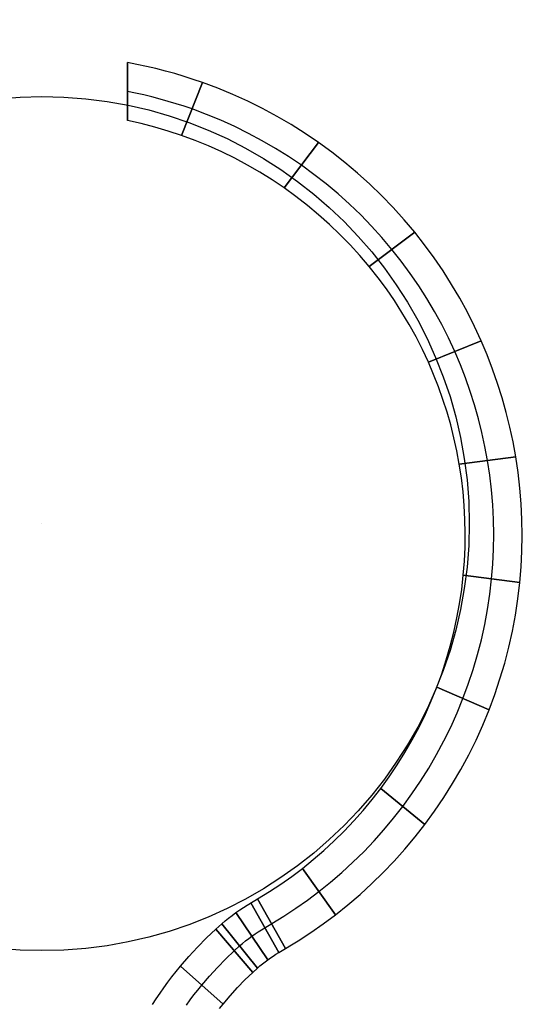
# Model space of a CAD drawing. Extents: x -1664 to 328, y -328 to 327.
# Tile 11 of 15: x -1 to 17, y -17 to 18. Entities that reach past the tile are written whole.
import ezdxf

# ---------------------------------------------------------------- set-up
doc = ezdxf.new("R2010")
doc.units = 0
for name, color, linetype in [('CORDONCINO_LAMP', 155, 'CONTINUOUS'), ('LEGNO_LAMP', 135, 'CONTINUOUS'), ('LINEA_SCHEINALE', 96, 'CONTINUOUS'), ('MARMO', 254, 'CONTINUOUS'), ('PAGLIA', 15, 'CONTINUOUS'), ('TESSUTO_LAMPADA', 27, 'CONTINUOUS')]:
    doc.layers.add(name, color=color, linetype=linetype)

msp = doc.modelspace()

# ---------------------------------------------------------------- linework, layer by layer
at = {"layer": 'CORDONCINO_LAMP'}
for centre, radius in [((0, 0, 1705.979), 327.5), ((0, 0, 1560.979), 327.5), ((0, 0, 1560.979), 325), ((0, 0, 1705.979), 325), ((0, 0, 1708.479), 325), ((0, 0, 1703.479), 325), ((0, 0, 1563.479), 325), ((0, 0, 1558.479), 325), ((0, 0, 1705.979), 322.5), ((0, 0, 1560.979), 322.5), ((0, 0, 1930.979), 107.5), ((0, 0, 1930.979), 105), ((0, 0, 1933.479), 105), ((0, 0, 1928.479), 105), ((0, 0, 1930.979), 102.5), ((0, 0, 1820.979), 77.5), ((0, 0, 1820.979), 75), ((0, 0, 1823.479), 75), ((0, 0, 1818.479), 75), ((0, 0, 1820.979), 72.5)]:
    msp.add_circle(centre, radius, dxfattribs=at)
at = {"layer": 'LEGNO_LAMP'}
for p, q in [((0, 0, 1700.979), (0, 0, 200.979)), ((15, 0, 200.979), (15, 0, 1700.979))]:
    msp.add_line(p, q, dxfattribs=at)
for centre in [(0, 0, 200.979), (0, 0, 1700.979)]:
    msp.add_circle(centre, 15, dxfattribs=at)
at = {"layer": 'LINEA_SCHEINALE'}
for p, q in [((3.335, 16.128, 1086), (3, 16.192, 1086)), ((3.335, 16.128, 1094), (3, 16.192, 1094)), ((3, 16.192, 1094), (3, 16.192, 1086)), ((3, 16.192, 1086), (3, 14.157, 1086)), ((3, 14.157, 1094), (3, 16.192, 1094)), ((3.335, 16.128, 1090), (3, 16.192, 1090)), ((3.669, 16.057, 1086), (3.335, 16.128, 1086)), ((3.669, 16.057, 1094), (3.335, 16.128, 1094)), ((3.669, 16.057, 1090), (3.335, 16.128, 1090)), ((4.001, 15.98, 1086), (3.669, 16.057, 1086)), ((4.001, 15.98, 1094), (3.669, 16.057, 1094)), ((4.001, 15.98, 1090), (3.669, 16.057, 1090)), ((4.331, 15.895, 1086), (4.001, 15.98, 1086)), ((4.331, 15.895, 1094), (4.001, 15.98, 1094)), ((4.331, 15.895, 1090), (4.001, 15.98, 1090)), ((4.66, 15.804, 1086), (4.331, 15.895, 1086)), ((4.66, 15.804, 1094), (4.331, 15.895, 1094)), ((4.66, 15.804, 1090), (4.331, 15.895, 1090)), ((4.987, 15.707, 1086), (4.66, 15.804, 1086)), ((4.987, 15.707, 1094), (4.66, 15.804, 1094)), ((4.987, 15.707, 1090), (4.66, 15.804, 1090)), ((5.311, 15.603, 1086), (4.987, 15.707, 1086)), ((5.311, 15.603, 1094), (4.987, 15.707, 1094)), ((5.311, 15.603, 1090), (4.987, 15.707, 1090)), ((5.634, 15.492, 1086), (5.311, 15.603, 1086)), ((5.634, 15.492, 1094), (5.311, 15.603, 1094)), ((5.634, 15.492, 1090), (5.311, 15.603, 1090)), ((3, 15.5, 1094), (3, 15.5, 1086)), ((5.634, 15.492, 1086), (4.901, 13.631, 1086)), ((4.901, 13.631, 1094), (5.634, 15.492, 1094)), ((6.173, 15.29, 1086), (5.634, 15.492, 1086)), ((6.173, 15.29, 1094), (5.634, 15.492, 1094)), ((6.173, 15.29, 1090), (5.634, 15.492, 1090)), ((5.634, 15.492, 1094), (5.634, 15.492, 1086)), ((6.705, 15.07, 1086), (6.173, 15.29, 1086)), ((6.705, 15.07, 1094), (6.173, 15.29, 1094)), ((6.705, 15.07, 1090), (6.173, 15.29, 1090)), ((3.288, 15.117, 1086), (3, 15.175, 1086)), ((3.288, 15.117, 1094), (3, 15.175, 1094)), ((3.575, 15.054, 1086), (3.288, 15.117, 1086)), ((3.575, 15.054, 1094), (3.288, 15.117, 1094)), ((3.861, 14.985, 1086), (3.575, 15.054, 1086)), ((3.861, 14.985, 1094), (3.575, 15.054, 1094)), ((4.145, 14.911, 1086), (3.861, 14.985, 1086)), ((4.145, 14.911, 1094), (3.861, 14.985, 1094)), ((4.428, 14.831, 1086), (4.145, 14.911, 1086)), ((4.428, 14.831, 1094), (4.145, 14.911, 1094)), ((7.229, 14.832, 1086), (6.705, 15.07, 1086)), ((7.229, 14.832, 1094), (6.705, 15.07, 1094)), ((7.229, 14.832, 1090), (6.705, 15.07, 1090)), ((4.709, 14.747, 1086), (4.428, 14.831, 1086)), ((4.709, 14.747, 1094), (4.428, 14.831, 1094)), ((4.989, 14.657, 1086), (4.709, 14.747, 1086)), ((4.989, 14.657, 1094), (4.709, 14.747, 1094)), ((5.267, 14.562, 1086), (4.989, 14.657, 1086)), ((5.267, 14.562, 1094), (4.989, 14.657, 1094)), ((5.775, 14.373, 1086), (5.267, 14.562, 1086)), ((5.775, 14.373, 1094), (5.267, 14.562, 1094)), ((7.745, 14.577, 1086), (7.229, 14.832, 1086)), ((7.745, 14.577, 1094), (7.229, 14.832, 1094)), ((7.745, 14.577, 1090), (7.229, 14.832, 1090)), ((8.252, 14.303, 1086), (7.745, 14.577, 1086)), ((8.252, 14.303, 1094), (7.745, 14.577, 1094)), ((8.252, 14.303, 1090), (7.745, 14.577, 1090)), ((6.276, 14.167, 1086), (5.775, 14.373, 1086)), ((6.276, 14.167, 1094), (5.775, 14.373, 1094)), ((8.749, 14.013, 1086), (8.252, 14.303, 1086)), ((8.749, 14.013, 1094), (8.252, 14.303, 1094)), ((8.749, 14.013, 1090), (8.252, 14.303, 1090)), ((3.481, 14.049, 1086), (3, 14.157, 1086)), ((3.481, 14.049, 1094), (3, 14.157, 1094)), ((3, 14.157, 1086), (3, 14.157, 1094)), ((3.481, 14.049, 1090), (3, 14.157, 1090)), ((3.959, 13.925, 1086), (3.481, 14.049, 1086)), ((3.959, 13.925, 1094), (3.481, 14.049, 1094)), ((3.959, 13.925, 1090), (3.481, 14.049, 1090)), ((4.432, 13.786, 1086), (3.959, 13.925, 1086)), ((4.432, 13.786, 1094), (3.959, 13.925, 1094)), ((4.432, 13.786, 1090), (3.959, 13.925, 1090)), ((6.769, 13.944, 1086), (6.276, 14.167, 1086)), ((6.769, 13.944, 1094), (6.276, 14.167, 1094)), ((7.255, 13.705, 1086), (6.769, 13.944, 1086)), ((7.255, 13.705, 1094), (6.769, 13.944, 1094)), ((9.236, 13.706, 1086), (8.749, 14.013, 1086)), ((9.236, 13.706, 1094), (8.749, 14.013, 1094)), ((9.236, 13.706, 1090), (8.749, 14.013, 1090)), ((4.901, 13.631, 1086), (4.432, 13.786, 1086)), ((4.901, 13.631, 1094), (4.432, 13.786, 1094)), ((4.901, 13.631, 1090), (4.432, 13.786, 1090)), ((5.377, 13.456, 1086), (4.901, 13.631, 1086)), ((5.377, 13.456, 1094), (4.901, 13.631, 1094)), ((5.377, 13.456, 1090), (4.901, 13.631, 1090)), ((4.901, 13.631, 1086), (4.901, 13.631, 1094)), ((7.732, 13.449, 1086), (7.255, 13.705, 1086)), ((7.732, 13.449, 1094), (7.255, 13.705, 1094)), ((9.712, 13.383, 1086), (9.236, 13.706, 1086)), ((9.712, 13.383, 1094), (9.236, 13.706, 1094)), ((9.712, 13.383, 1090), (9.236, 13.706, 1090)), ((5.847, 13.264, 1086), (5.377, 13.456, 1086)), ((5.847, 13.264, 1094), (5.377, 13.456, 1094)), ((5.847, 13.264, 1090), (5.377, 13.456, 1090)), ((6.31, 13.056, 1086), (5.847, 13.264, 1086)), ((6.31, 13.056, 1094), (5.847, 13.264, 1094)), ((6.31, 13.056, 1090), (5.847, 13.264, 1090)), ((8.201, 13.177, 1086), (7.732, 13.449, 1086)), ((8.201, 13.177, 1094), (7.732, 13.449, 1094)), ((8.659, 12.889, 1086), (8.201, 13.177, 1086)), ((8.659, 12.889, 1094), (8.201, 13.177, 1094)), ((9.712, 13.383, 1086), (8.504, 11.789, 1086)), ((8.504, 11.789, 1094), (9.712, 13.383, 1094)), ((10.179, 13.041, 1086), (9.712, 13.383, 1086)), ((10.179, 13.041, 1094), (9.712, 13.383, 1094)), ((10.179, 13.041, 1090), (9.712, 13.383, 1090)), ((9.712, 13.383, 1094), (9.712, 13.383, 1086)), ((6.765, 12.833, 1086), (6.31, 13.056, 1086)), ((6.765, 12.833, 1094), (6.31, 13.056, 1094)), ((6.765, 12.833, 1090), (6.31, 13.056, 1090)), ((7.213, 12.594, 1086), (6.765, 12.833, 1086)), ((7.213, 12.594, 1094), (6.765, 12.833, 1094)), ((7.213, 12.594, 1090), (6.765, 12.833, 1090)), ((9.108, 12.586, 1086), (8.659, 12.889, 1086)), ((9.108, 12.586, 1094), (8.659, 12.889, 1094)), ((10.635, 12.684, 1086), (10.179, 13.041, 1086)), ((10.635, 12.684, 1094), (10.179, 13.041, 1094)), ((10.635, 12.684, 1090), (10.179, 13.041, 1090)), ((7.652, 12.341, 1086), (7.213, 12.594, 1086)), ((7.652, 12.341, 1094), (7.213, 12.594, 1094)), ((7.652, 12.341, 1090), (7.213, 12.594, 1090)), ((9.548, 12.265, 1086), (9.108, 12.586, 1086)), ((9.548, 12.265, 1094), (9.108, 12.586, 1094)), ((11.077, 12.311, 1086), (10.635, 12.684, 1086)), ((11.077, 12.311, 1094), (10.635, 12.684, 1094)), ((11.077, 12.311, 1090), (10.635, 12.684, 1090)), ((8.083, 12.072, 1086), (7.652, 12.341, 1086)), ((8.083, 12.072, 1094), (7.652, 12.341, 1094)), ((8.083, 12.072, 1090), (7.652, 12.341, 1090)), ((9.977, 11.93, 1086), (9.548, 12.265, 1086)), ((9.977, 11.93, 1094), (9.548, 12.265, 1094)), ((11.507, 11.923, 1086), (11.077, 12.311, 1086)), ((11.507, 11.923, 1094), (11.077, 12.311, 1094)), ((11.507, 11.923, 1090), (11.077, 12.311, 1090)), ((8.504, 11.789, 1086), (8.083, 12.072, 1086)), ((8.504, 11.789, 1094), (8.083, 12.072, 1094)), ((8.504, 11.789, 1090), (8.083, 12.072, 1090)), ((8.917, 11.49, 1086), (8.504, 11.789, 1086)), ((8.917, 11.49, 1094), (8.504, 11.789, 1094)), ((8.917, 11.49, 1090), (8.504, 11.789, 1090)), ((8.504, 11.789, 1086), (8.504, 11.789, 1094)), ((10.395, 11.58, 1086), (9.977, 11.93, 1086)), ((10.395, 11.58, 1094), (9.977, 11.93, 1094)), ((11.923, 11.521, 1086), (11.507, 11.923, 1086)), ((11.923, 11.521, 1094), (11.507, 11.923, 1094)), ((11.923, 11.521, 1090), (11.507, 11.923, 1090)), ((9.32, 11.176, 1086), (8.917, 11.49, 1086)), ((9.32, 11.176, 1094), (8.917, 11.49, 1094)), ((9.32, 11.176, 1090), (8.917, 11.49, 1090)), ((10.8, 11.216, 1086), (10.395, 11.58, 1086)), ((10.8, 11.216, 1094), (10.395, 11.58, 1094)), ((12.326, 11.104, 1086), (11.923, 11.521, 1086)), ((12.326, 11.104, 1094), (11.923, 11.521, 1094)), ((12.326, 11.104, 1090), (11.923, 11.521, 1090)), ((9.712, 10.85, 1086), (9.32, 11.176, 1086)), ((9.712, 10.85, 1094), (9.32, 11.176, 1094)), ((9.712, 10.85, 1090), (9.32, 11.176, 1090)), ((11.192, 10.839, 1086), (10.8, 11.216, 1086)), ((11.192, 10.839, 1094), (10.8, 11.216, 1094)), ((12.713, 10.674, 1086), (12.326, 11.104, 1086)), ((12.713, 10.674, 1094), (12.326, 11.104, 1094)), ((12.713, 10.674, 1090), (12.326, 11.104, 1090)), ((10.092, 10.509, 1086), (9.712, 10.85, 1086)), ((10.092, 10.509, 1094), (9.712, 10.85, 1094)), ((10.092, 10.509, 1090), (9.712, 10.85, 1090)), ((11.571, 10.448, 1086), (11.192, 10.839, 1086)), ((11.571, 10.448, 1094), (11.192, 10.839, 1094)), ((10.461, 10.157, 1086), (10.092, 10.509, 1086)), ((10.461, 10.157, 1094), (10.092, 10.509, 1094)), ((10.461, 10.157, 1090), (10.092, 10.509, 1090)), ((11.937, 10.044, 1086), (11.571, 10.448, 1086)), ((11.937, 10.044, 1094), (11.571, 10.448, 1094)), ((13.086, 10.231, 1086), (12.713, 10.674, 1086)), ((13.086, 10.231, 1094), (12.713, 10.674, 1094)), ((13.086, 10.231, 1090), (12.713, 10.674, 1090)), ((10.817, 9.791, 1086), (10.461, 10.157, 1086)), ((10.817, 9.791, 1094), (10.461, 10.157, 1094)), ((10.817, 9.791, 1090), (10.461, 10.157, 1090)), ((13.086, 10.231, 1086), (11.491, 9.025, 1086)), ((11.491, 9.025, 1094), (13.086, 10.231, 1094)), ((12.288, 9.628, 1086), (11.937, 10.044, 1086)), ((12.288, 9.628, 1094), (11.937, 10.044, 1094)), ((13.432, 9.79, 1086), (13.086, 10.231, 1086)), ((13.432, 9.79, 1094), (13.086, 10.231, 1094)), ((13.432, 9.79, 1090), (13.086, 10.231, 1090)), ((13.086, 10.231, 1094), (13.086, 10.231, 1086)), ((11.16, 9.414, 1086), (10.817, 9.791, 1086)), ((11.16, 9.414, 1094), (10.817, 9.791, 1094)), ((11.16, 9.414, 1090), (10.817, 9.791, 1090)), ((13.764, 9.337, 1086), (13.432, 9.79, 1086)), ((13.764, 9.337, 1094), (13.432, 9.79, 1094)), ((13.764, 9.337, 1090), (13.432, 9.79, 1090)), ((11.491, 9.025, 1086), (11.16, 9.414, 1086)), ((11.491, 9.025, 1094), (11.16, 9.414, 1094)), ((11.491, 9.025, 1090), (11.16, 9.414, 1090)), ((12.615, 9.214, 1086), (12.288, 9.628, 1086)), ((12.615, 9.214, 1094), (12.288, 9.628, 1094)), ((11.798, 8.637, 1086), (11.491, 9.025, 1086)), ((11.798, 8.637, 1094), (11.491, 9.025, 1094)), ((11.798, 8.637, 1090), (11.491, 9.025, 1090)), ((11.491, 9.025, 1086), (11.491, 9.025, 1094)), ((12.928, 8.788, 1086), (12.615, 9.214, 1086)), ((12.928, 8.788, 1094), (12.615, 9.214, 1094)), ((14.08, 8.874, 1086), (13.764, 9.337, 1086)), ((14.08, 8.874, 1094), (13.764, 9.337, 1094)), ((14.08, 8.874, 1090), (13.764, 9.337, 1090)), ((13.226, 8.353, 1086), (12.928, 8.788, 1086)), ((13.226, 8.353, 1094), (12.928, 8.788, 1094)), ((14.381, 8.4, 1086), (14.08, 8.874, 1086)), ((14.381, 8.4, 1094), (14.08, 8.874, 1094)), ((14.381, 8.4, 1090), (14.08, 8.874, 1090)), ((12.092, 8.24, 1086), (11.798, 8.637, 1086)), ((12.092, 8.24, 1094), (11.798, 8.637, 1094)), ((12.092, 8.24, 1090), (11.798, 8.637, 1090)), ((13.51, 7.908, 1086), (13.226, 8.353, 1086)), ((13.51, 7.908, 1094), (13.226, 8.353, 1094)), ((14.665, 7.917, 1086), (14.381, 8.4, 1086)), ((14.665, 7.917, 1094), (14.381, 8.4, 1094)), ((14.665, 7.917, 1090), (14.381, 8.4, 1090)), ((12.372, 7.832, 1086), (12.092, 8.24, 1086)), ((12.372, 7.832, 1094), (12.092, 8.24, 1094)), ((12.372, 7.832, 1090), (12.092, 8.24, 1090)), ((12.639, 7.416, 1086), (12.372, 7.832, 1086)), ((12.639, 7.416, 1094), (12.372, 7.832, 1094)), ((12.639, 7.416, 1090), (12.372, 7.832, 1090)), ((13.779, 7.454, 1086), (13.51, 7.908, 1086)), ((13.779, 7.454, 1094), (13.51, 7.908, 1094)), ((14.934, 7.424, 1086), (14.665, 7.917, 1086)), ((14.934, 7.424, 1094), (14.665, 7.917, 1094)), ((14.934, 7.424, 1090), (14.665, 7.917, 1090)), ((12.892, 6.991, 1086), (12.639, 7.416, 1086)), ((12.892, 6.991, 1094), (12.639, 7.416, 1094)), ((12.892, 6.991, 1090), (12.639, 7.416, 1090)), ((14.033, 6.991, 1086), (13.779, 7.454, 1086)), ((14.033, 6.991, 1094), (13.779, 7.454, 1094)), ((15.186, 6.923, 1086), (14.934, 7.424, 1086)), ((15.186, 6.923, 1094), (14.934, 7.424, 1094)), ((15.186, 6.923, 1090), (14.934, 7.424, 1090)), ((13.131, 6.558, 1086), (12.892, 6.991, 1086)), ((13.131, 6.558, 1094), (12.892, 6.991, 1094)), ((13.131, 6.558, 1090), (12.892, 6.991, 1090)), ((14.271, 6.52, 1086), (14.033, 6.991, 1086)), ((14.271, 6.52, 1094), (14.033, 6.991, 1094)), ((15.421, 6.413, 1086), (15.186, 6.923, 1086)), ((15.421, 6.413, 1094), (15.186, 6.923, 1094)), ((15.421, 6.413, 1090), (15.186, 6.923, 1090)), ((13.355, 6.117, 1086), (13.131, 6.558, 1086)), ((13.355, 6.117, 1094), (13.131, 6.558, 1094)), ((13.355, 6.117, 1090), (13.131, 6.558, 1090)), ((15.421, 6.413, 1086), (13.565, 5.669, 1086)), ((13.565, 5.669, 1094), (15.421, 6.413, 1094)), ((14.493, 6.041, 1086), (14.271, 6.52, 1086)), ((14.493, 6.041, 1094), (14.271, 6.52, 1094)), ((15.629, 5.923, 1086), (15.421, 6.413, 1086)), ((15.629, 5.923, 1094), (15.421, 6.413, 1094)), ((15.629, 5.923, 1090), (15.421, 6.413, 1090)), ((15.421, 6.413, 1094), (15.421, 6.413, 1086)), ((13.565, 5.669, 1086), (13.355, 6.117, 1086)), ((13.565, 5.669, 1094), (13.355, 6.117, 1094)), ((13.565, 5.669, 1090), (13.355, 6.117, 1090)), ((14.689, 5.581, 1086), (14.493, 6.041, 1086)), ((14.689, 5.581, 1094), (14.493, 6.041, 1094)), ((15.82, 5.427, 1086), (15.629, 5.923, 1086)), ((15.82, 5.427, 1094), (15.629, 5.923, 1094)), ((15.82, 5.427, 1090), (15.629, 5.923, 1090)), ((13.75, 5.238, 1086), (13.565, 5.669, 1086)), ((13.75, 5.238, 1094), (13.565, 5.669, 1094)), ((13.75, 5.238, 1090), (13.565, 5.669, 1090)), ((13.565, 5.669, 1086), (13.565, 5.669, 1094)), ((14.87, 5.114, 1086), (14.689, 5.581, 1086)), ((14.87, 5.114, 1094), (14.689, 5.581, 1094)), ((13.92, 4.801, 1086), (13.75, 5.238, 1086)), ((13.92, 4.801, 1094), (13.75, 5.238, 1094)), ((13.92, 4.801, 1090), (13.75, 5.238, 1090)), ((15.996, 4.925, 1086), (15.82, 5.427, 1086)), ((15.996, 4.925, 1094), (15.82, 5.427, 1094)), ((15.996, 4.925, 1090), (15.82, 5.427, 1090)), ((15.037, 4.642, 1086), (14.87, 5.114, 1086)), ((15.037, 4.642, 1094), (14.87, 5.114, 1094)), ((16.156, 4.417, 1086), (15.996, 4.925, 1086)), ((16.156, 4.417, 1094), (15.996, 4.925, 1094)), ((16.156, 4.417, 1090), (15.996, 4.925, 1090)), ((14.078, 4.359, 1086), (13.92, 4.801, 1086)), ((14.078, 4.359, 1094), (13.92, 4.801, 1094)), ((14.078, 4.359, 1090), (13.92, 4.801, 1090)), ((15.188, 4.165, 1086), (15.037, 4.642, 1086)), ((15.188, 4.165, 1094), (15.037, 4.642, 1094)), ((14.221, 3.913, 1086), (14.078, 4.359, 1086)), ((14.221, 3.913, 1094), (14.078, 4.359, 1094)), ((14.221, 3.913, 1090), (14.078, 4.359, 1090)), ((15.325, 3.683, 1086), (15.188, 4.165, 1086)), ((15.325, 3.683, 1094), (15.188, 4.165, 1094)), ((16.3, 3.905, 1086), (16.156, 4.417, 1086)), ((16.3, 3.905, 1094), (16.156, 4.417, 1094)), ((16.3, 3.905, 1090), (16.156, 4.417, 1090)), ((14.35, 3.462, 1086), (14.221, 3.913, 1086)), ((14.35, 3.462, 1094), (14.221, 3.913, 1094)), ((14.35, 3.462, 1090), (14.221, 3.913, 1090)), ((16.428, 3.388, 1086), (16.3, 3.905, 1086)), ((16.428, 3.388, 1094), (16.3, 3.905, 1094)), ((16.428, 3.388, 1090), (16.3, 3.905, 1090)), ((14.464, 3.007, 1086), (14.35, 3.462, 1086)), ((14.464, 3.007, 1094), (14.35, 3.462, 1094)), ((14.464, 3.007, 1090), (14.35, 3.462, 1090)), ((15.446, 3.198, 1086), (15.325, 3.683, 1086)), ((15.446, 3.198, 1094), (15.325, 3.683, 1094)), ((15.552, 2.708, 1086), (15.446, 3.198, 1086)), ((15.552, 2.708, 1094), (15.446, 3.198, 1094)), ((16.539, 2.868, 1086), (16.428, 3.388, 1086)), ((16.539, 2.868, 1094), (16.428, 3.388, 1094)), ((16.539, 2.868, 1090), (16.428, 3.388, 1090)), ((14.565, 2.549, 1086), (14.464, 3.007, 1086)), ((14.565, 2.549, 1094), (14.464, 3.007, 1094)), ((14.565, 2.549, 1090), (14.464, 3.007, 1090)), ((16.634, 2.345, 1086), (16.539, 2.868, 1086)), ((16.634, 2.345, 1094), (16.539, 2.868, 1094)), ((16.634, 2.345, 1090), (16.539, 2.868, 1090)), ((14.65, 2.088, 1086), (14.565, 2.549, 1086)), ((14.65, 2.088, 1094), (14.565, 2.549, 1094)), ((14.65, 2.088, 1090), (14.565, 2.549, 1090)), ((15.642, 2.216, 1086), (15.552, 2.708, 1086)), ((15.642, 2.216, 1094), (15.552, 2.708, 1094)), ((16.634, 2.345, 1086), (14.65, 2.088, 1086)), ((14.65, 2.088, 1094), (16.634, 2.345, 1094)), ((14.724, 1.605, 1086), (14.65, 2.088, 1086)), ((14.724, 1.605, 1094), (14.65, 2.088, 1094)), ((14.724, 1.605, 1090), (14.65, 2.088, 1090)), ((14.65, 2.088, 1086), (14.65, 2.088, 1094)), ((15.719, 1.701, 1086), (15.642, 2.216, 1086)), ((15.719, 1.701, 1094), (15.642, 2.216, 1094)), ((16.715, 1.796, 1086), (16.634, 2.345, 1086)), ((16.715, 1.796, 1094), (16.634, 2.345, 1094)), ((16.715, 1.796, 1090), (16.634, 2.345, 1090)), ((16.634, 2.345, 1094), (16.634, 2.345, 1086)), ((16.778, 1.246, 1086), (16.715, 1.796, 1086)), ((16.778, 1.246, 1094), (16.715, 1.796, 1094)), ((16.778, 1.246, 1090), (16.715, 1.796, 1090)), ((14.782, 1.12, 1086), (14.724, 1.605, 1086)), ((14.782, 1.12, 1094), (14.724, 1.605, 1094)), ((14.782, 1.12, 1090), (14.724, 1.605, 1090)), ((15.78, 1.183, 1086), (15.719, 1.701, 1086)), ((15.78, 1.183, 1094), (15.719, 1.701, 1094)), ((14.824, 0.633, 1086), (14.782, 1.12, 1086)), ((14.824, 0.633, 1094), (14.782, 1.12, 1094)), ((14.824, 0.633, 1090), (14.782, 1.12, 1090)), ((15.823, 0.663, 1086), (15.78, 1.183, 1086)), ((15.823, 0.663, 1094), (15.78, 1.183, 1094)), ((16.823, 0.693, 1086), (16.778, 1.246, 1086)), ((16.823, 0.693, 1094), (16.778, 1.246, 1094)), ((16.823, 0.693, 1090), (16.778, 1.246, 1090)), ((16.849, 0.14, 1086), (16.823, 0.693, 1086)), ((16.849, 0.14, 1094), (16.823, 0.693, 1094)), ((16.849, 0.14, 1090), (16.823, 0.693, 1090)), ((14.849, 0.145, 1086), (14.824, 0.633, 1086)), ((14.849, 0.145, 1094), (14.824, 0.633, 1094)), ((14.849, 0.145, 1090), (14.824, 0.633, 1090)), ((15.849, 0.142, 1086), (15.823, 0.663, 1086)), ((15.849, 0.142, 1094), (15.823, 0.663, 1094)), ((14.859, -0.343, 1086), (14.849, 0.145, 1086)), ((14.859, -0.343, 1094), (14.849, 0.145, 1094)), ((14.859, -0.343, 1090), (14.849, 0.145, 1090)), ((15.859, -0.379, 1086), (15.849, 0.142, 1086)), ((15.859, -0.379, 1094), (15.849, 0.142, 1094)), ((16.858, -0.415, 1086), (16.849, 0.14, 1086)), ((16.858, -0.415, 1094), (16.849, 0.14, 1094)), ((16.858, -0.415, 1090), (16.849, 0.14, 1090)), ((14.853, -0.832, 1086), (14.859, -0.343, 1086)), ((14.853, -0.832, 1094), (14.859, -0.343, 1094)), ((14.853, -0.832, 1090), (14.859, -0.343, 1090)), ((15.851, -0.9, 1086), (15.859, -0.379, 1086)), ((15.851, -0.9, 1094), (15.859, -0.379, 1094)), ((16.848, -0.969, 1086), (16.858, -0.415, 1086)), ((16.848, -0.969, 1094), (16.858, -0.415, 1094)), ((16.848, -0.969, 1090), (16.858, -0.415, 1090)), ((14.831, -1.32, 1086), (14.853, -0.832, 1086)), ((14.831, -1.32, 1094), (14.853, -0.832, 1094)), ((14.831, -1.32, 1090), (14.853, -0.832, 1090)), ((15.826, -1.421, 1086), (15.851, -0.9, 1086)), ((15.826, -1.421, 1094), (15.851, -0.9, 1094)), ((16.82, -1.522, 1086), (16.848, -0.969, 1086)), ((16.82, -1.522, 1094), (16.848, -0.969, 1094)), ((16.82, -1.522, 1090), (16.848, -0.969, 1090)), ((14.792, -1.807, 1086), (14.831, -1.32, 1086)), ((14.792, -1.807, 1094), (14.831, -1.32, 1094)), ((14.792, -1.807, 1090), (14.831, -1.32, 1090)), ((15.783, -1.941, 1086), (15.826, -1.421, 1086)), ((15.783, -1.941, 1094), (15.826, -1.421, 1094)), ((16.774, -2.075, 1086), (16.82, -1.522, 1086)), ((16.774, -2.075, 1094), (16.82, -1.522, 1094)), ((16.774, -2.075, 1090), (16.82, -1.522, 1090)), ((14.735, -2.312, 1086), (14.792, -1.807, 1086)), ((14.735, -2.312, 1094), (14.792, -1.807, 1094)), ((14.735, -2.312, 1090), (14.792, -1.807, 1090)), ((16.774, -2.075, 1086), (14.792, -1.807, 1086)), ((14.792, -1.807, 1086), (14.792, -1.807, 1094)), ((14.792, -1.807, 1094), (16.774, -2.075, 1094)), ((15.721, -2.48, 1086), (15.783, -1.941, 1086)), ((15.721, -2.48, 1094), (15.783, -1.941, 1094)), ((16.707, -2.647, 1086), (16.774, -2.075, 1086)), ((16.707, -2.647, 1094), (16.774, -2.075, 1094)), ((16.707, -2.647, 1090), (16.774, -2.075, 1090)), ((16.774, -2.075, 1094), (16.774, -2.075, 1086)), ((14.661, -2.815, 1086), (14.735, -2.312, 1086)), ((14.661, -2.815, 1094), (14.735, -2.312, 1094)), ((14.661, -2.815, 1090), (14.735, -2.312, 1090)), ((15.641, -3.016, 1086), (15.721, -2.48, 1086)), ((15.641, -3.016, 1094), (15.721, -2.48, 1094)), ((16.62, -3.217, 1086), (16.707, -2.647, 1086)), ((16.62, -3.217, 1094), (16.707, -2.647, 1094)), ((16.62, -3.217, 1090), (16.707, -2.647, 1090)), ((14.57, -3.315, 1086), (14.661, -2.815, 1086)), ((14.57, -3.315, 1094), (14.661, -2.815, 1094)), ((14.57, -3.315, 1090), (14.661, -2.815, 1090)), ((15.542, -3.549, 1086), (15.641, -3.016, 1086)), ((15.542, -3.549, 1094), (15.641, -3.016, 1094)), ((14.461, -3.811, 1086), (14.57, -3.315, 1086)), ((14.461, -3.811, 1094), (14.57, -3.315, 1094)), ((14.461, -3.811, 1090), (14.57, -3.315, 1090)), ((16.514, -3.784, 1086), (16.62, -3.217, 1086)), ((16.514, -3.784, 1094), (16.62, -3.217, 1094)), ((16.514, -3.784, 1090), (16.62, -3.217, 1090)), ((15.425, -4.079, 1086), (15.542, -3.549, 1086)), ((15.425, -4.079, 1094), (15.542, -3.549, 1094)), ((16.389, -4.347, 1086), (16.514, -3.784, 1086)), ((16.389, -4.347, 1094), (16.514, -3.784, 1094)), ((16.389, -4.347, 1090), (16.514, -3.784, 1090)), ((14.336, -4.304, 1086), (14.461, -3.811, 1086)), ((14.336, -4.304, 1094), (14.461, -3.811, 1094)), ((14.336, -4.304, 1090), (14.461, -3.811, 1090)), ((15.29, -4.605, 1086), (15.425, -4.079, 1086)), ((15.29, -4.605, 1094), (15.425, -4.079, 1094)), ((14.194, -4.792, 1086), (14.336, -4.304, 1086)), ((14.194, -4.792, 1094), (14.336, -4.304, 1094)), ((14.194, -4.792, 1090), (14.336, -4.304, 1090)), ((16.244, -4.905, 1086), (16.389, -4.347, 1086)), ((16.244, -4.905, 1094), (16.389, -4.347, 1094)), ((16.244, -4.905, 1090), (16.389, -4.347, 1090)), ((14.036, -5.275, 1086), (14.194, -4.792, 1086)), ((14.036, -5.275, 1094), (14.194, -4.792, 1094)), ((14.036, -5.275, 1090), (14.194, -4.792, 1090)), ((15.137, -5.125, 1086), (15.29, -4.605, 1086)), ((15.137, -5.125, 1094), (15.29, -4.605, 1094)), ((14.967, -5.64, 1086), (15.137, -5.125, 1086)), ((14.967, -5.64, 1094), (15.137, -5.125, 1094)), ((16.08, -5.458, 1086), (16.244, -4.905, 1086)), ((16.08, -5.458, 1094), (16.244, -4.905, 1094)), ((16.08, -5.458, 1090), (16.244, -4.905, 1090)), ((13.861, -5.752, 1086), (14.036, -5.275, 1086)), ((13.861, -5.752, 1094), (14.036, -5.275, 1094)), ((13.861, -5.752, 1090), (14.036, -5.275, 1090)), ((15.898, -6.005, 1086), (16.08, -5.458, 1086)), ((15.898, -6.005, 1094), (16.08, -5.458, 1094)), ((15.898, -6.005, 1090), (16.08, -5.458, 1090)), ((13.669, -6.224, 1086), (13.861, -5.752, 1086)), ((13.669, -6.224, 1094), (13.861, -5.752, 1094)), ((13.669, -6.224, 1090), (13.861, -5.752, 1090)), ((15.697, -6.546, 1086), (13.861, -5.752, 1086)), ((13.861, -5.752, 1086), (13.861, -5.752, 1094)), ((13.861, -5.752, 1094), (15.697, -6.546, 1094)), ((14.779, -6.149, 1086), (14.967, -5.64, 1086)), ((14.779, -6.149, 1094), (14.967, -5.64, 1094)), ((13.461, -6.69, 1086), (13.669, -6.224, 1086)), ((13.461, -6.69, 1094), (13.669, -6.224, 1094)), ((13.461, -6.69, 1090), (13.669, -6.224, 1090)), ((14.573, -6.652, 1086), (14.779, -6.149, 1086)), ((14.573, -6.652, 1094), (14.779, -6.149, 1094)), ((15.697, -6.546, 1086), (15.898, -6.005, 1086)), ((15.697, -6.546, 1094), (15.898, -6.005, 1094)), ((15.697, -6.546, 1090), (15.898, -6.005, 1090)), ((15.477, -7.08, 1086), (15.697, -6.546, 1086)), ((15.477, -7.08, 1094), (15.697, -6.546, 1094)), ((15.477, -7.08, 1090), (15.697, -6.546, 1090)), ((15.697, -6.546, 1094), (15.697, -6.546, 1086)), ((13.238, -7.147, 1086), (13.461, -6.69, 1086)), ((13.238, -7.147, 1094), (13.461, -6.69, 1094)), ((13.238, -7.147, 1090), (13.461, -6.69, 1090)), ((14.35, -7.148, 1086), (14.573, -6.652, 1086)), ((14.35, -7.148, 1094), (14.573, -6.652, 1094)), ((12.998, -7.597, 1086), (13.238, -7.147, 1086)), ((12.998, -7.597, 1094), (13.238, -7.147, 1094)), ((12.998, -7.597, 1090), (13.238, -7.147, 1090)), ((14.11, -7.637, 1086), (14.35, -7.148, 1086)), ((14.11, -7.637, 1094), (14.35, -7.148, 1094)), ((15.238, -7.607, 1086), (15.477, -7.08, 1086)), ((15.238, -7.607, 1094), (15.477, -7.08, 1094)), ((15.238, -7.607, 1090), (15.477, -7.08, 1090)), ((12.744, -8.039, 1086), (12.998, -7.597, 1086)), ((12.744, -8.039, 1094), (12.998, -7.597, 1094)), ((12.744, -8.039, 1090), (12.998, -7.597, 1090)), ((14.982, -8.126, 1086), (15.238, -7.607, 1086)), ((14.982, -8.126, 1094), (15.238, -7.607, 1094)), ((14.982, -8.126, 1090), (15.238, -7.607, 1090)), ((13.853, -8.116, 1086), (14.11, -7.637, 1086)), ((13.853, -8.116, 1094), (14.11, -7.637, 1094)), ((12.474, -8.472, 1086), (12.744, -8.039, 1086)), ((12.474, -8.472, 1094), (12.744, -8.039, 1094)), ((12.474, -8.472, 1090), (12.744, -8.039, 1090)), ((13.58, -8.587, 1086), (13.853, -8.116, 1086)), ((13.58, -8.587, 1094), (13.853, -8.116, 1094)), ((14.708, -8.635, 1086), (14.982, -8.126, 1086)), ((14.708, -8.635, 1094), (14.982, -8.126, 1094)), ((14.708, -8.635, 1090), (14.982, -8.126, 1090)), ((12.19, -8.895, 1086), (12.474, -8.472, 1086)), ((12.19, -8.895, 1094), (12.474, -8.472, 1094)), ((12.19, -8.895, 1090), (12.474, -8.472, 1090)), ((13.291, -9.048, 1086), (13.58, -8.587, 1086)), ((13.291, -9.048, 1094), (13.58, -8.587, 1094)), ((14.416, -9.135, 1086), (14.708, -8.635, 1086)), ((14.416, -9.135, 1094), (14.708, -8.635, 1094)), ((14.416, -9.135, 1090), (14.708, -8.635, 1090)), ((11.891, -9.308, 1086), (12.19, -8.895, 1086)), ((11.891, -9.308, 1094), (12.19, -8.895, 1094)), ((11.891, -9.308, 1090), (12.19, -8.895, 1090)), ((11.588, -9.698, 1086), (11.891, -9.308, 1086)), ((11.588, -9.698, 1094), (11.891, -9.308, 1094)), ((11.588, -9.698, 1090), (11.891, -9.308, 1090)), ((13.443, -10.569, 1086), (11.891, -9.308, 1086)), ((11.891, -9.308, 1086), (11.891, -9.308, 1094)), ((11.891, -9.308, 1094), (13.443, -10.569, 1094)), ((12.987, -9.499, 1086), (13.291, -9.048, 1086)), ((12.987, -9.499, 1094), (13.291, -9.048, 1094)), ((14.108, -9.624, 1086), (14.416, -9.135, 1086)), ((14.108, -9.624, 1094), (14.416, -9.135, 1094)), ((14.108, -9.624, 1090), (14.416, -9.135, 1090)), ((12.667, -9.939, 1086), (12.987, -9.499, 1086)), ((12.667, -9.939, 1094), (12.987, -9.499, 1094)), ((13.784, -10.102, 1086), (14.108, -9.624, 1086)), ((13.784, -10.102, 1094), (14.108, -9.624, 1094)), ((13.784, -10.102, 1090), (14.108, -9.624, 1090)), ((11.273, -10.077, 1086), (11.588, -9.698, 1086)), ((11.273, -10.077, 1094), (11.588, -9.698, 1094)), ((11.273, -10.077, 1090), (11.588, -9.698, 1090)), ((12.344, -10.353, 1086), (12.667, -9.939, 1086)), ((12.344, -10.353, 1094), (12.667, -9.939, 1094)), ((10.946, -10.445, 1086), (11.273, -10.077, 1086)), ((10.946, -10.445, 1094), (11.273, -10.077, 1094)), ((10.946, -10.445, 1090), (11.273, -10.077, 1090)), ((12.007, -10.757, 1086), (12.344, -10.353, 1086)), ((12.007, -10.757, 1094), (12.344, -10.353, 1094)), ((13.443, -10.569, 1086), (13.784, -10.102, 1086)), ((13.443, -10.569, 1094), (13.784, -10.102, 1094)), ((13.443, -10.569, 1090), (13.784, -10.102, 1090)), ((10.607, -10.803, 1086), (10.946, -10.445, 1086)), ((10.607, -10.803, 1094), (10.946, -10.445, 1094)), ((10.607, -10.803, 1090), (10.946, -10.445, 1090)), ((13.099, -11.009, 1086), (13.443, -10.569, 1086)), ((13.099, -11.009, 1094), (13.443, -10.569, 1094)), ((13.099, -11.009, 1090), (13.443, -10.569, 1090)), ((13.443, -10.569, 1094), (13.443, -10.569, 1086)), ((10.256, -11.149, 1086), (10.607, -10.803, 1086)), ((10.256, -11.149, 1094), (10.607, -10.803, 1094)), ((10.256, -11.149, 1090), (10.607, -10.803, 1090)), ((11.657, -11.149, 1086), (12.007, -10.757, 1086)), ((11.657, -11.149, 1094), (12.007, -10.757, 1094)), ((12.74, -11.437, 1086), (13.099, -11.009, 1086)), ((12.74, -11.437, 1094), (13.099, -11.009, 1094)), ((12.74, -11.437, 1090), (13.099, -11.009, 1090)), ((9.895, -11.482, 1086), (10.256, -11.149, 1086)), ((9.895, -11.482, 1094), (10.256, -11.149, 1094)), ((9.895, -11.482, 1090), (10.256, -11.149, 1090)), ((11.294, -11.53, 1086), (11.657, -11.149, 1086)), ((11.294, -11.53, 1094), (11.657, -11.149, 1094)), ((9.523, -11.804, 1086), (9.895, -11.482, 1086)), ((9.523, -11.804, 1094), (9.895, -11.482, 1094)), ((9.523, -11.804, 1090), (9.895, -11.482, 1090)), ((10.919, -11.898, 1086), (11.294, -11.53, 1086)), ((10.919, -11.898, 1094), (11.294, -11.53, 1094)), ((12.367, -11.853, 1086), (12.74, -11.437, 1086)), ((12.367, -11.853, 1094), (12.74, -11.437, 1094)), ((12.367, -11.853, 1090), (12.74, -11.437, 1090)), ((9.142, -12.112, 1086), (9.523, -11.804, 1086)), ((9.142, -12.112, 1094), (9.523, -11.804, 1094)), ((9.142, -12.112, 1090), (9.523, -11.804, 1090)), ((10.531, -12.254, 1086), (10.919, -11.898, 1086)), ((10.531, -12.254, 1094), (10.919, -11.898, 1094)), ((11.981, -12.257, 1086), (12.367, -11.853, 1086)), ((11.981, -12.257, 1094), (12.367, -11.853, 1094)), ((11.981, -12.257, 1090), (12.367, -11.853, 1090)), ((8.385, -12.666, 1086), (8.769, -12.394, 1086)), ((8.385, -12.666, 1094), (8.769, -12.394, 1094)), ((8.385, -12.666, 1090), (8.769, -12.394, 1090)), ((8.769, -12.394, 1086), (9.142, -12.112, 1086)), ((8.769, -12.394, 1094), (9.142, -12.112, 1094)), ((8.769, -12.394, 1090), (9.142, -12.112, 1090)), ((10.305, -13.739, 1086), (9.142, -12.112, 1086)), ((9.142, -12.112, 1086), (9.142, -12.112, 1094)), ((9.142, -12.112, 1094), (10.305, -13.739, 1094)), ((10.133, -12.596, 1086), (10.531, -12.254, 1086)), ((10.133, -12.596, 1094), (10.531, -12.254, 1094)), ((11.581, -12.647, 1086), (11.981, -12.257, 1086)), ((11.581, -12.647, 1094), (11.981, -12.257, 1094)), ((11.581, -12.647, 1090), (11.981, -12.257, 1090)), ((7.987, -12.927, 1086), (8.385, -12.666, 1086)), ((7.987, -12.927, 1094), (8.385, -12.666, 1094)), ((7.987, -12.927, 1090), (8.385, -12.666, 1090)), ((9.723, -12.925, 1086), (10.133, -12.596, 1086)), ((9.723, -12.925, 1094), (10.133, -12.596, 1094)), ((11.168, -13.025, 1086), (11.581, -12.647, 1086)), ((11.168, -13.025, 1094), (11.581, -12.647, 1094)), ((11.168, -13.025, 1090), (11.581, -12.647, 1090)), ((7.206, -13.4, 1086), (7.987, -12.927, 1086)), ((7.206, -13.4, 1094), (7.987, -12.927, 1094)), ((7.206, -13.4, 1090), (7.987, -12.927, 1090)), ((9.322, -13.227, 1086), (9.723, -12.925, 1086)), ((9.322, -13.227, 1094), (9.723, -12.925, 1094)), ((10.743, -13.389, 1086), (11.168, -13.025, 1086)), ((10.743, -13.389, 1094), (11.168, -13.025, 1094)), ((10.743, -13.389, 1090), (11.168, -13.025, 1090)), ((6.941, -13.574, 1086), (7.075, -13.484, 1086)), ((6.941, -13.574, 1094), (7.075, -13.484, 1094)), ((6.941, -13.574, 1090), (7.075, -13.484, 1090)), ((7.075, -13.484, 1086), (7.206, -13.4, 1086)), ((7.075, -13.484, 1094), (7.206, -13.4, 1094)), ((7.075, -13.484, 1090), (7.206, -13.4, 1090)), ((8.316, -15.064, 1086), (7.332, -13.322, 1086)), ((7.332, -13.322, 1086), (7.332, -13.322, 1094)), ((7.332, -13.322, 1094), (8.316, -15.064, 1094)), ((8.552, -14.924, 1086), (7.571, -13.181, 1086)), ((7.571, -13.181, 1086), (7.571, -13.181, 1094)), ((7.571, -13.181, 1094), (8.552, -14.924, 1094)), ((8.912, -13.515, 1086), (9.322, -13.227, 1086)), ((8.912, -13.515, 1094), (9.322, -13.227, 1094)), ((10.305, -13.739, 1086), (10.743, -13.389, 1086)), ((10.305, -13.739, 1094), (10.743, -13.389, 1094)), ((10.305, -13.739, 1090), (10.743, -13.389, 1090)), ((6.552, -13.86, 1086), (6.679, -13.762, 1086)), ((6.552, -13.86, 1094), (6.679, -13.762, 1094)), ((6.552, -13.86, 1090), (6.679, -13.762, 1090)), ((6.679, -13.762, 1086), (6.809, -13.667, 1086)), ((6.679, -13.762, 1094), (6.809, -13.667, 1094)), ((6.679, -13.762, 1090), (6.809, -13.667, 1090)), ((6.809, -13.667, 1086), (6.941, -13.574, 1086)), ((6.809, -13.667, 1094), (6.941, -13.574, 1094)), ((6.809, -13.667, 1090), (6.941, -13.574, 1090)), ((7.927, -15.325, 1086), (6.809, -13.667, 1086)), ((6.809, -13.667, 1086), (6.809, -13.667, 1094)), ((6.809, -13.667, 1094), (7.927, -15.325, 1094)), ((7.708, -14.265, 1086), (8.492, -13.79, 1086)), ((7.708, -14.265, 1094), (8.492, -13.79, 1094)), ((8.492, -13.79, 1086), (8.912, -13.515, 1086)), ((8.492, -13.79, 1094), (8.912, -13.515, 1094)), ((9.876, -14.059, 1086), (10.305, -13.739, 1086)), ((9.876, -14.059, 1094), (10.305, -13.739, 1094)), ((9.876, -14.059, 1090), (10.305, -13.739, 1090)), ((10.305, -13.739, 1094), (10.305, -13.739, 1086)), ((6.105, -14.243, 1086), (6.312, -14.058, 1086)), ((6.105, -14.243, 1094), (6.312, -14.058, 1094)), ((6.105, -14.243, 1090), (6.312, -14.058, 1090)), ((6.312, -14.058, 1086), (6.43, -13.958, 1086)), ((6.312, -14.058, 1094), (6.43, -13.958, 1094)), ((6.312, -14.058, 1090), (6.43, -13.958, 1090)), ((7.564, -15.617, 1086), (6.312, -14.058, 1086)), ((6.312, -14.058, 1086), (6.312, -14.058, 1094)), ((6.312, -14.058, 1094), (7.564, -15.617, 1094)), ((6.43, -13.958, 1086), (6.552, -13.86, 1086)), ((6.43, -13.958, 1094), (6.552, -13.86, 1094)), ((6.43, -13.958, 1090), (6.552, -13.86, 1090)), ((9.439, -14.364, 1086), (9.876, -14.059, 1086)), ((9.439, -14.364, 1094), (9.876, -14.059, 1094)), ((9.439, -14.364, 1090), (9.876, -14.059, 1090)), ((5.774, -14.557, 1086), (6.105, -14.243, 1086)), ((5.774, -14.557, 1094), (6.105, -14.243, 1094)), ((5.774, -14.557, 1090), (6.105, -14.243, 1090)), ((7.398, -15.768, 1086), (6.105, -14.243, 1086)), ((6.105, -14.243, 1086), (6.105, -14.243, 1094)), ((6.105, -14.243, 1094), (7.398, -15.768, 1094)), ((7.257, -14.578, 1086), (7.368, -14.496, 1086)), ((7.257, -14.578, 1094), (7.368, -14.496, 1094)), ((7.368, -14.496, 1086), (7.48, -14.416, 1086)), ((7.368, -14.496, 1094), (7.48, -14.416, 1094)), ((7.48, -14.416, 1086), (7.594, -14.339, 1086)), ((7.48, -14.416, 1094), (7.594, -14.339, 1094)), ((7.594, -14.339, 1086), (7.708, -14.265, 1086)), ((7.594, -14.339, 1094), (7.708, -14.265, 1094)), ((8.997, -14.653, 1086), (9.439, -14.364, 1086)), ((8.997, -14.653, 1094), (9.439, -14.364, 1094)), ((8.997, -14.653, 1090), (9.439, -14.364, 1090)), ((5.456, -14.879, 1086), (5.774, -14.557, 1086)), ((5.456, -14.879, 1094), (5.774, -14.557, 1094)), ((5.456, -14.879, 1090), (5.774, -14.557, 1090)), ((6.752, -15.005, 1086), (6.938, -14.838, 1086)), ((6.752, -15.005, 1094), (6.938, -14.838, 1094)), ((6.938, -14.838, 1086), (7.042, -14.749, 1086)), ((6.938, -14.838, 1094), (7.042, -14.749, 1094)), ((7.042, -14.749, 1086), (7.149, -14.662, 1086)), ((7.042, -14.749, 1094), (7.149, -14.662, 1094)), ((7.149, -14.662, 1086), (7.257, -14.578, 1086)), ((7.149, -14.662, 1094), (7.257, -14.578, 1094)), ((8.316, -15.064, 1086), (8.997, -14.653, 1086)), ((8.316, -15.064, 1094), (8.997, -14.653, 1094)), ((8.316, -15.064, 1090), (8.997, -14.653, 1090)), ((4.86, -15.552, 1086), (5.152, -15.211, 1086)), ((4.86, -15.552, 1094), (5.152, -15.211, 1094)), ((4.86, -15.552, 1090), (5.152, -15.211, 1090)), ((5.152, -15.211, 1086), (5.456, -14.879, 1086)), ((5.152, -15.211, 1094), (5.456, -14.879, 1094)), ((5.152, -15.211, 1090), (5.456, -14.879, 1090)), ((6.45, -15.293, 1086), (6.752, -15.005, 1086)), ((6.45, -15.293, 1094), (6.752, -15.005, 1094)), ((8.018, -15.259, 1086), (8.112, -15.194, 1086)), ((8.018, -15.259, 1094), (8.112, -15.194, 1094)), ((8.018, -15.259, 1090), (8.112, -15.194, 1090)), ((8.112, -15.194, 1086), (8.211, -15.129, 1086)), ((8.112, -15.194, 1094), (8.211, -15.129, 1094)), ((8.112, -15.194, 1090), (8.211, -15.129, 1090)), ((8.211, -15.129, 1086), (8.316, -15.064, 1086)), ((8.211, -15.129, 1094), (8.316, -15.064, 1094)), ((8.211, -15.129, 1090), (8.316, -15.064, 1090)), ((8.316, -15.064, 1094), (8.316, -15.064, 1086)), ((8.552, -14.924, 1094), (8.552, -14.924, 1086)), ((4.71, -15.736, 1086), (4.86, -15.552, 1086)), ((4.71, -15.736, 1094), (4.86, -15.552, 1094)), ((4.71, -15.736, 1090), (4.86, -15.552, 1090)), ((6.358, -16.877, 1086), (4.86, -15.552, 1086)), ((4.86, -15.552, 1086), (4.86, -15.552, 1094)), ((4.86, -15.552, 1094), (6.358, -16.877, 1094)), ((6.159, -15.591, 1086), (6.45, -15.293, 1086)), ((6.159, -15.591, 1094), (6.45, -15.293, 1094)), ((7.564, -15.617, 1086), (7.654, -15.54, 1086)), ((7.564, -15.617, 1094), (7.654, -15.54, 1094)), ((7.564, -15.617, 1090), (7.654, -15.54, 1090)), ((7.654, -15.54, 1086), (7.745, -15.465, 1086)), ((7.654, -15.54, 1094), (7.745, -15.465, 1094)), ((7.654, -15.54, 1090), (7.745, -15.465, 1090)), ((7.745, -15.465, 1086), (7.836, -15.394, 1086)), ((7.745, -15.465, 1094), (7.836, -15.394, 1094)), ((7.745, -15.465, 1090), (7.836, -15.394, 1090)), ((7.836, -15.394, 1086), (7.927, -15.325, 1086)), ((7.836, -15.394, 1094), (7.927, -15.325, 1094)), ((7.836, -15.394, 1090), (7.927, -15.325, 1090)), ((7.927, -15.325, 1086), (8.018, -15.259, 1086)), ((7.927, -15.325, 1094), (8.018, -15.259, 1094)), ((7.927, -15.325, 1090), (8.018, -15.259, 1090)), ((7.927, -15.325, 1094), (7.927, -15.325, 1086)), ((4.564, -15.923, 1086), (4.71, -15.736, 1086)), ((4.564, -15.923, 1094), (4.71, -15.736, 1094)), ((4.564, -15.923, 1090), (4.71, -15.736, 1090)), ((5.609, -16.214, 1086), (5.879, -15.898, 1086)), ((5.609, -16.214, 1094), (5.879, -15.898, 1094)), ((5.879, -15.898, 1086), (6.159, -15.591, 1086)), ((5.879, -15.898, 1094), (6.159, -15.591, 1094)), ((7.127, -16.029, 1086), (7.398, -15.768, 1086)), ((7.127, -16.029, 1094), (7.398, -15.768, 1094)), ((7.127, -16.029, 1090), (7.398, -15.768, 1090)), ((7.398, -15.768, 1086), (7.564, -15.617, 1086)), ((7.398, -15.768, 1094), (7.564, -15.617, 1094)), ((7.398, -15.768, 1090), (7.564, -15.617, 1090)), ((7.398, -15.768, 1094), (7.398, -15.768, 1086)), ((7.564, -15.617, 1094), (7.564, -15.617, 1086)), ((4.281, -16.305, 1086), (4.421, -16.113, 1086)), ((4.281, -16.305, 1094), (4.421, -16.113, 1094)), ((4.281, -16.305, 1090), (4.421, -16.113, 1090)), ((4.421, -16.113, 1086), (4.564, -15.923, 1086)), ((4.421, -16.113, 1094), (4.564, -15.923, 1094)), ((4.421, -16.113, 1090), (4.564, -15.923, 1090)), ((5.471, -16.385, 1086), (5.609, -16.214, 1086)), ((5.471, -16.385, 1094), (5.609, -16.214, 1094)), ((6.862, -16.302, 1086), (7.127, -16.029, 1086)), ((6.862, -16.302, 1094), (7.127, -16.029, 1094)), ((6.862, -16.302, 1090), (7.127, -16.029, 1090)), ((4.012, -16.697, 1086), (4.145, -16.5, 1086)), ((4.012, -16.697, 1094), (4.145, -16.5, 1094)), ((4.012, -16.697, 1090), (4.145, -16.5, 1090)), ((4.145, -16.5, 1086), (4.281, -16.305, 1086)), ((4.145, -16.5, 1094), (4.281, -16.305, 1094)), ((4.145, -16.5, 1090), (4.281, -16.305, 1090)), ((5.204, -16.735, 1086), (5.336, -16.559, 1086)), ((5.204, -16.735, 1094), (5.336, -16.559, 1094)), ((5.336, -16.559, 1086), (5.471, -16.385, 1086)), ((5.336, -16.559, 1094), (5.471, -16.385, 1094)), ((6.358, -16.877, 1086), (6.606, -16.585, 1086)), ((6.358, -16.877, 1094), (6.606, -16.585, 1094)), ((6.358, -16.877, 1090), (6.606, -16.585, 1090)), ((6.606, -16.585, 1086), (6.862, -16.302, 1086)), ((6.606, -16.585, 1094), (6.862, -16.302, 1094)), ((6.606, -16.585, 1090), (6.862, -16.302, 1090)), ((3.883, -16.897, 1086), (4.012, -16.697, 1086)), ((3.883, -16.897, 1094), (4.012, -16.697, 1094)), ((3.883, -16.897, 1090), (4.012, -16.697, 1090)), ((5.075, -16.913, 1086), (5.204, -16.735, 1086)), ((5.075, -16.913, 1094), (5.204, -16.735, 1094)), ((6.232, -17.034, 1086), (6.358, -16.877, 1086)), ((6.232, -17.034, 1094), (6.358, -16.877, 1094)), ((6.232, -17.034, 1090), (6.358, -16.877, 1090)), ((6.358, -16.877, 1094), (6.358, -16.877, 1086))]:
    msp.add_line(p, q, dxfattribs=at)
at = {"layer": 'MARMO'}
for centre in [(0, 0, 0.979), (0, 0, 200.979)]:
    msp.add_circle(centre, 95, dxfattribs=at)
at = {"layer": 'PAGLIA'}
for centre in [(0, 0, 1560.979), (0, 0, 1705.979), (0, 0, 1633.479)]:
    msp.add_circle(centre, 325, dxfattribs=at)
at = {"layer": 'TESSUTO_LAMPADA'}
for centre, radius in [((0, 0, 1705.979), 325), ((0, 0, 1763.479), 200), ((0, 0, 1930.979), 105), ((0, 0, 1875.979), 90), ((0, 0, 1820.979), 75), ((0, 0, 1820.979), 75)]:
    msp.add_circle(centre, radius, dxfattribs=at)

doc.saveas('drawing.dxf')
